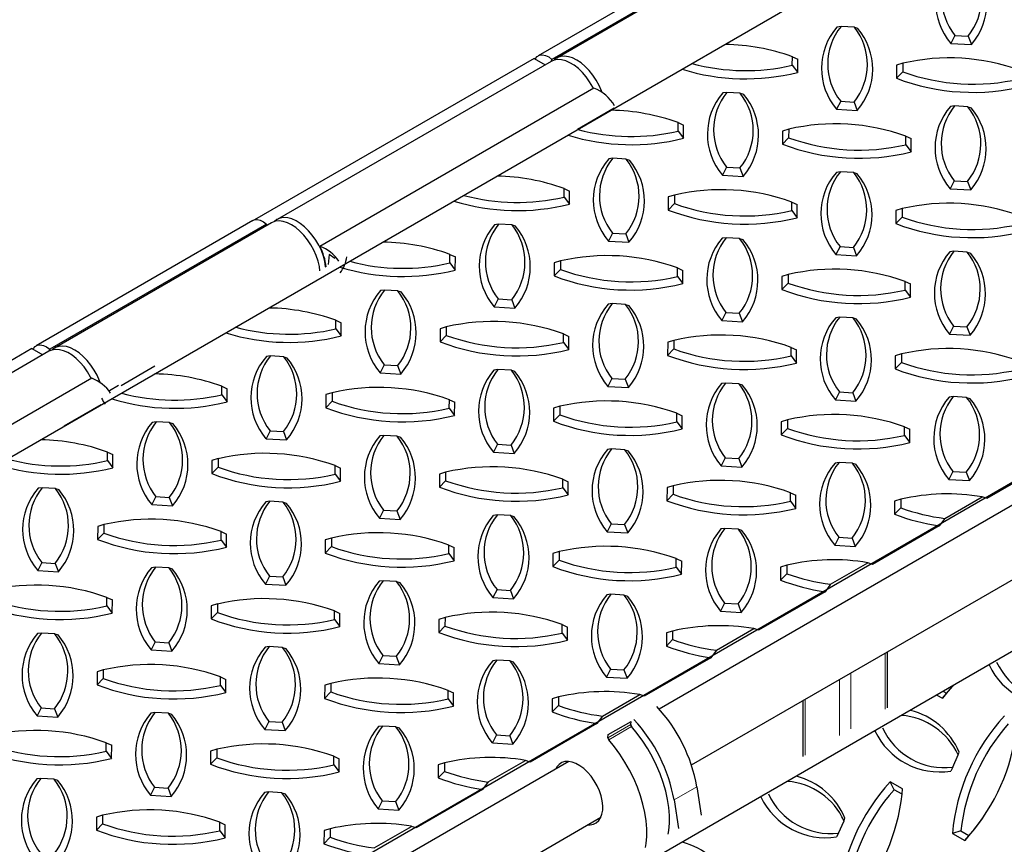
# Model space of a CAD drawing. Extents: x 0 to 17, y 0 to 11.
# Tile 20 of 81: x 7.085 to 8.038, y 9.04 to 9.838. Entities that reach past the tile are written whole.
import ezdxf

# ---------------------------------------------------------------- set-up
doc = ezdxf.new("R2010")
doc.units = 0
doc.header["$LTSCALE"] = 0.5
doc.header["$MEASUREMENT"] = 0
doc.linetypes.add('PHANTOM', pattern=[0.5, 0.25, -0.05, 0.05, -0.05, 0.05, -0.05])
doc.layers.get('0').update_dxf_attribs({"linetype": 'CONTINUOUS'})

msp = doc.modelspace()

# ---------------------------------------------------------------- linework, layer by layer
at = {"color": 7, "linetype": 'Continuous', "lineweight": 25}
for p, q in [((7.85214, 9.95623), (7.58697, 9.80315)), ((7.86535, 9.95276), (7.60019, 9.79969)), ((7.86999, 9.95401), (7.60483, 9.80093)), ((7.88003, 9.83152), (7.87614, 9.83098)), ((7.893, 9.83075), (7.88003, 9.83152)), ((7.893, 9.83075), (7.89609, 9.8298)), ((7.9902, 9.82289), (7.98628, 9.81519)), ((7.9902, 9.82289), (8.00317, 9.82212)), ((8.00317, 9.82212), (8.00622, 9.814)), ((7.98628, 9.81519), (8.00622, 9.814)), ((7.58292, 9.80059), (7.31224, 9.64433)), ((7.58292, 9.80059), (7.59358, 9.79444)), ((7.8329, 9.79397), (7.83293, 9.80225)), ((7.83293, 9.80225), (7.83813, 9.79981)), ((7.83808, 9.78708), (7.83813, 9.79981)), ((7.5993, 9.79774), (7.33414, 9.64467)), ((7.8329, 9.79397), (7.83808, 9.78708)), ((7.93383, 9.79412), (7.93378, 9.78139)), ((7.93985, 9.79589), (7.93383, 9.79412)), ((7.93985, 9.79589), (7.93982, 9.78761)), ((7.93982, 9.78761), (7.93378, 9.78139)), ((7.64075, 9.77169), (7.37558, 9.61862)), ((7.76955, 9.76774), (7.76566, 9.7672)), ((7.78252, 9.76697), (7.76955, 9.76774)), ((7.78252, 9.76697), (7.7856, 9.76602)), ((7.66051, 9.75237), (7.6248, 9.73175)), ((7.87972, 9.75911), (7.87579, 9.75141)), ((7.87579, 9.75141), (7.89574, 9.75022)), ((7.87972, 9.75911), (7.89269, 9.75834)), ((7.89269, 9.75834), (7.89574, 9.75022)), ((7.9899, 9.75463), (7.98601, 9.7541)), ((8.00287, 9.75386), (7.9899, 9.75463)), ((8.00287, 9.75386), (8.00596, 9.75291)), ((7.72241, 9.73019), (7.72245, 9.73846)), ((7.72245, 9.73846), (7.72765, 9.73603)), ((7.72759, 9.7233), (7.72765, 9.73603)), ((7.72241, 9.73019), (7.72759, 9.7233)), ((7.82335, 9.73034), (7.82329, 9.71761)), ((7.82933, 9.72383), (7.82329, 9.71761)), ((7.82937, 9.73211), (7.82335, 9.73034)), ((7.82937, 9.73211), (7.82933, 9.72383)), ((7.94276, 9.71708), (7.9428, 9.72536)), ((7.9428, 9.72536), (7.948, 9.72293)), ((7.94794, 9.71019), (7.948, 9.72293)), ((7.94276, 9.71708), (7.94794, 9.71019)), ((7.65906, 9.70396), (7.65517, 9.70342)), ((7.67203, 9.70318), (7.65906, 9.70396)), ((7.67203, 9.70318), (7.67512, 9.70223)), ((7.76923, 9.69533), (7.76531, 9.68763)), ((7.76923, 9.69533), (7.7822, 9.69455)), ((7.7822, 9.69455), (7.78525, 9.68644)), ((7.76531, 9.68763), (7.78525, 9.68644)), ((7.87942, 9.69085), (7.87553, 9.69031)), ((7.89239, 9.69008), (7.87942, 9.69085)), ((7.89239, 9.69008), (7.89547, 9.68913)), ((7.98959, 9.68222), (7.98566, 9.67452)), ((7.98959, 9.68222), (8.00256, 9.68145)), ((8.00256, 9.68145), (8.00561, 9.67334)), ((7.61193, 9.6664), (7.61196, 9.67468)), ((7.61193, 9.6664), (7.61711, 9.65952)), ((7.61196, 9.67468), (7.61716, 9.67225)), ((7.61711, 9.65952), (7.61716, 9.67225)), ((7.71286, 9.66656), (7.71281, 9.65383)), ((7.71888, 9.66832), (7.71286, 9.66656)), ((7.71888, 9.66832), (7.71885, 9.66004)), ((7.98566, 9.67452), (8.00561, 9.67334)), ((7.71885, 9.66004), (7.71281, 9.65383)), ((7.83228, 9.6533), (7.83232, 9.66158)), ((7.83232, 9.66158), (7.83752, 9.65914)), ((7.83746, 9.64641), (7.83752, 9.65914)), ((7.83228, 9.6533), (7.83746, 9.64641)), ((7.93322, 9.65345), (7.93316, 9.64072)), ((7.9392, 9.64694), (7.93316, 9.64072)), ((7.93924, 9.65522), (7.93322, 9.65345)), ((7.93924, 9.65522), (7.9392, 9.64694)), ((7.31076, 9.6437), (7.10083, 9.52251)), ((7.32397, 9.64023), (7.11405, 9.51905)), ((7.32861, 9.64148), (7.11869, 9.52029)), ((7.54858, 9.64017), (7.54469, 9.63964)), ((7.56155, 9.6394), (7.54858, 9.64017)), ((7.56155, 9.6394), (7.56463, 9.63845)), ((7.65875, 9.63154), (7.65482, 9.62384)), ((7.65875, 9.63154), (7.67172, 9.63077)), ((7.67172, 9.63077), (7.67477, 9.62266)), ((7.65482, 9.62384), (7.67477, 9.62266)), ((7.76893, 9.62707), (7.76504, 9.62653)), ((7.7819, 9.6263), (7.76893, 9.62707)), ((7.7819, 9.6263), (7.78499, 9.62535)), ((7.8791, 9.61844), (7.87518, 9.61074)), ((7.8791, 9.61844), (7.89207, 9.61767)), ((7.38447, 9.61084), (7.38352, 9.60109)), ((7.38996, 9.607), (7.38447, 9.61084)), ((7.50144, 9.60262), (7.50148, 9.6109)), ((7.50148, 9.6109), (7.50668, 9.60847)), ((7.50662, 9.59574), (7.50668, 9.60847)), ((7.87518, 9.61074), (7.89512, 9.60955)), ((7.89207, 9.61767), (7.89512, 9.60955)), ((7.98929, 9.61396), (7.9854, 9.61343)), ((8.00226, 9.61319), (7.98929, 9.61396)), ((8.00226, 9.61319), (8.00534, 9.61224)), ((7.50144, 9.60262), (7.50662, 9.59574)), ((7.60238, 9.60278), (7.60232, 9.59004)), ((7.6084, 9.60454), (7.60238, 9.60278)), ((7.6084, 9.60454), (7.60836, 9.59626)), ((7.60836, 9.59626), (7.60232, 9.59004)), ((7.72179, 9.58952), (7.72183, 9.5978)), ((7.72179, 9.58952), (7.72697, 9.58263)), ((7.72183, 9.5978), (7.72703, 9.59536)), ((7.72697, 9.58263), (7.72703, 9.59536)), ((7.82273, 9.58967), (7.82268, 9.57694)), ((7.82875, 9.59144), (7.82273, 9.58967)), ((7.82875, 9.59144), (7.82872, 9.58316)), ((7.82872, 9.58316), (7.82268, 9.57694)), ((7.94215, 9.57641), (7.94218, 9.58469)), ((7.94218, 9.58469), (7.94738, 9.58226)), ((7.94733, 9.56953), (7.94738, 9.58226)), ((7.43809, 9.57639), (7.4342, 9.57586)), ((7.45106, 9.57562), (7.43809, 9.57639)), ((7.45106, 9.57562), (7.45415, 9.57467)), ((7.94215, 9.57641), (7.94733, 9.56953)), ((7.54826, 9.56776), (7.54434, 9.56006)), ((7.54826, 9.56776), (7.56123, 9.56699)), ((7.56123, 9.56699), (7.56428, 9.55888)), ((7.65845, 9.56329), (7.65456, 9.56275)), ((7.67142, 9.56252), (7.65845, 9.56329)), ((7.67142, 9.56252), (7.6745, 9.56156)), ((7.54434, 9.56006), (7.56428, 9.55888)), ((7.76862, 9.55466), (7.76469, 9.54696)), ((7.76862, 9.55466), (7.78158, 9.55388)), ((7.78158, 9.55388), (7.78464, 9.54577)), ((7.39095, 9.53884), (7.39099, 9.54712)), ((7.39099, 9.54712), (7.39619, 9.54469)), ((7.39613, 9.53195), (7.39619, 9.54469)), ((7.76469, 9.54696), (7.78464, 9.54577)), ((7.8788, 9.55018), (7.87491, 9.54964)), ((7.89177, 9.54941), (7.8788, 9.55018)), ((7.89177, 9.54941), (7.89485, 9.54846)), ((7.39095, 9.53884), (7.39613, 9.53195)), ((7.49189, 9.53899), (7.49184, 9.52626)), ((7.49788, 9.53248), (7.49184, 9.52626)), ((7.49791, 9.54076), (7.49189, 9.53899)), ((7.49791, 9.54076), (7.49788, 9.53248)), ((7.61131, 9.52573), (7.61134, 9.53401)), ((7.61134, 9.53401), (7.61654, 9.53158)), ((7.98897, 9.54155), (7.98505, 9.53385)), ((7.98505, 9.53385), (8.00499, 9.53267)), ((7.98897, 9.54155), (8.00194, 9.54078)), ((8.00194, 9.54078), (8.00499, 9.53267)), ((7.61131, 9.52573), (7.61649, 9.51885)), ((7.61649, 9.51885), (7.61654, 9.53158)), ((7.71225, 9.52589), (7.71219, 9.51316)), ((7.71827, 9.52765), (7.71225, 9.52589)), ((7.71827, 9.52765), (7.71823, 9.51938)), ((7.09679, 9.51995), (6.88135, 9.39558)), ((7.11317, 9.5171), (6.90324, 9.39592)), ((7.09679, 9.51995), (7.10744, 9.5138)), ((7.71823, 9.51938), (7.71219, 9.51316)), ((7.83166, 9.51263), (7.8317, 9.52091)), ((7.8317, 9.52091), (7.8369, 9.51848)), ((7.83684, 9.50574), (7.8369, 9.51848)), ((7.93862, 9.51455), (7.9326, 9.51278)), ((7.93862, 9.51455), (7.93858, 9.50627)), ((7.32761, 9.51261), (7.32372, 9.51207)), ((7.34058, 9.51184), (7.32761, 9.51261)), ((7.34058, 9.51184), (7.34366, 9.51089)), ((7.43778, 9.50398), (7.43385, 9.49628)), ((7.43778, 9.50398), (7.45074, 9.50321)), ((7.83166, 9.51263), (7.83684, 9.50574)), ((7.9326, 9.51278), (7.93255, 9.50005)), ((7.93858, 9.50627), (7.93255, 9.50005)), ((7.21581, 9.50266), (7.18305, 9.48375)), ((7.43385, 9.49628), (7.4538, 9.4951)), ((7.45074, 9.50321), (7.4538, 9.4951)), ((7.54796, 9.49951), (7.54407, 9.49897)), ((7.56093, 9.49873), (7.54796, 9.49951)), ((7.56093, 9.49873), (7.56401, 9.49778)), ((7.15461, 9.49105), (6.94469, 9.36987)), ((7.65813, 9.49087), (7.65421, 9.48318)), ((7.65813, 9.49087), (7.6711, 9.4901)), ((7.6711, 9.4901), (7.67415, 9.48199)), ((7.76832, 9.4864), (7.76442, 9.48586)), ((7.78128, 9.48563), (7.76832, 9.4864)), ((7.78128, 9.48563), (7.78437, 9.48468)), ((7.17174, 9.47927), (7.18057, 9.48437)), ((7.28047, 9.47506), (7.28051, 9.48334)), ((7.28047, 9.47506), (7.28565, 9.46817)), ((7.28051, 9.48334), (7.2857, 9.4809)), ((7.28565, 9.46817), (7.2857, 9.4809)), ((7.38141, 9.47521), (7.38135, 9.46248)), ((7.38743, 9.47698), (7.38141, 9.47521)), ((7.38743, 9.47698), (7.38739, 9.4687)), ((7.65421, 9.48318), (7.67415, 9.48199)), ((7.87848, 9.47777), (7.87456, 9.47007)), ((7.87848, 9.47777), (7.89145, 9.477)), ((7.89145, 9.477), (7.89451, 9.46888)), ((7.38739, 9.4687), (7.38135, 9.46248)), ((7.50082, 9.46195), (7.50086, 9.47023)), ((7.50086, 9.47023), (7.50606, 9.4678)), ((7.506, 9.45507), (7.50606, 9.4678)), ((7.87456, 9.47007), (7.89451, 9.46888)), ((7.98867, 9.47329), (7.98478, 9.47276)), ((8.00164, 9.47252), (7.98867, 9.47329)), ((8.00164, 9.47252), (8.00472, 9.47157)), ((7.16333, 9.46535), (7.12761, 9.44474)), ((7.50082, 9.46195), (7.506, 9.45507)), ((7.60176, 9.46211), (7.60171, 9.44938)), ((7.60778, 9.46387), (7.60176, 9.46211)), ((7.60778, 9.46387), (7.60774, 9.45559)), ((7.72118, 9.44885), (7.72121, 9.45713)), ((7.72121, 9.45713), (7.72641, 9.45469)), ((7.21712, 9.44883), (7.21323, 9.44829)), ((7.23009, 9.44806), (7.21712, 9.44883)), ((7.23009, 9.44806), (7.23317, 9.44711)), ((7.60774, 9.45559), (7.60171, 9.44938)), ((7.72118, 9.44885), (7.72636, 9.44196)), ((7.72636, 9.44196), (7.72641, 9.45469)), ((7.82212, 9.449), (7.82206, 9.43627)), ((7.82814, 9.45077), (7.82212, 9.449)), ((7.82814, 9.45077), (7.8281, 9.44249)), ((7.32729, 9.4402), (7.32337, 9.4325)), ((7.32729, 9.4402), (7.34026, 9.43943)), ((7.34026, 9.43943), (7.34331, 9.43131)), ((7.8281, 9.44249), (7.82206, 9.43627)), ((7.94153, 9.43574), (7.94157, 9.44402)), ((7.94157, 9.44402), (7.94677, 9.44159)), ((7.94671, 9.42886), (7.94677, 9.44159)), ((7.32337, 9.4325), (7.34331, 9.43131)), ((7.43748, 9.43572), (7.43358, 9.43519)), ((7.45045, 9.43495), (7.43748, 9.43572)), ((7.45045, 9.43495), (7.45353, 9.434)), ((7.94153, 9.43574), (7.94671, 9.42886)), ((7.16998, 9.41128), (7.17002, 9.41955)), ((7.17002, 9.41955), (7.17522, 9.41712)), ((7.54764, 9.42709), (7.54372, 9.41939)), ((7.54372, 9.41939), (7.56367, 9.41821)), ((7.54764, 9.42709), (7.56061, 9.42632)), ((7.56061, 9.42632), (7.56367, 9.41821)), ((7.65783, 9.42262), (7.65394, 9.42208)), ((7.6708, 9.42185), (7.65783, 9.42262)), ((7.6708, 9.42185), (7.67388, 9.42089)), ((7.16998, 9.41128), (7.17516, 9.40439)), ((7.17516, 9.40439), (7.17522, 9.41712)), ((7.27092, 9.41143), (7.27087, 9.3987)), ((7.27694, 9.4132), (7.27092, 9.41143)), ((7.27694, 9.4132), (7.27691, 9.40492)), ((7.768, 9.41399), (7.76408, 9.40629)), ((7.768, 9.41399), (7.78097, 9.41322)), ((7.78097, 9.41322), (7.78402, 9.4051)), ((7.87818, 9.40951), (7.87429, 9.40898)), ((7.89115, 9.40874), (7.87818, 9.40951)), ((7.89115, 9.40874), (7.89424, 9.40779)), ((8.08551, 9.41191), (8.02105, 9.3747)), ((7.27691, 9.40492), (7.27087, 9.3987)), ((7.39034, 9.39817), (7.39037, 9.40645)), ((7.39037, 9.40645), (7.39557, 9.40402)), ((7.39552, 9.39129), (7.39557, 9.40402)), ((7.4973, 9.40009), (7.49128, 9.39833)), ((7.4973, 9.40009), (7.49726, 9.39181)), ((7.76408, 9.40629), (7.78402, 9.4051)), ((7.98835, 9.40088), (7.98443, 9.39318)), ((7.98835, 9.40088), (8.00132, 9.40011)), ((8.00132, 9.40011), (8.00437, 9.392)), ((7.39034, 9.39817), (7.39552, 9.39129)), ((7.49128, 9.39833), (7.49122, 9.38559)), ((7.49726, 9.39181), (7.49122, 9.38559)), ((7.61069, 9.38507), (7.61073, 9.39334)), ((7.61073, 9.39334), (7.61593, 9.39091)), ((7.61587, 9.37818), (7.61593, 9.39091)), ((7.98443, 9.39318), (8.00437, 9.392)), ((7.10664, 9.38505), (7.10275, 9.38451)), ((7.11961, 9.38428), (7.10664, 9.38505)), ((7.11961, 9.38428), (7.12269, 9.38332)), ((7.61069, 9.38507), (7.61587, 9.37818)), ((7.71163, 9.38522), (7.71157, 9.37249)), ((7.71765, 9.38699), (7.71163, 9.38522)), ((7.71765, 9.38699), (7.71761, 9.37871)), ((7.83105, 9.37196), (7.83108, 9.38024)), ((7.83108, 9.38024), (7.83628, 9.37781)), ((7.2168, 9.37642), (7.21288, 9.36872)), ((7.2168, 9.37642), (7.22977, 9.37564)), ((7.22977, 9.37564), (7.23283, 9.36753)), ((7.32699, 9.37194), (7.3231, 9.3714)), ((7.33996, 9.37117), (7.32699, 9.37194)), ((7.33996, 9.37117), (7.34304, 9.37022)), ((8.05832, 9.37523), (7.70406, 9.17072)), ((7.71761, 9.37871), (7.71157, 9.37249)), ((7.83105, 9.37196), (7.83623, 9.36507)), ((7.83623, 9.36507), (7.83628, 9.37781)), ((7.93198, 9.37211), (7.93193, 9.35938)), ((7.938, 9.37388), (7.93198, 9.37211)), ((7.938, 9.37388), (7.93797, 9.3656)), ((7.98049, 9.35536), (8.01663, 9.37623)), ((8.02105, 9.3747), (8.01663, 9.37623)), ((7.21288, 9.36872), (7.23283, 9.36753)), ((7.43716, 9.36331), (7.43324, 9.35561)), ((7.43716, 9.36331), (7.45013, 9.36254)), ((7.45013, 9.36254), (7.45318, 9.35443)), ((7.93797, 9.3656), (7.93193, 9.35938)), ((7.43324, 9.35561), (7.45318, 9.35443)), ((7.54735, 9.35884), (7.54345, 9.3583)), ((7.56031, 9.35806), (7.54735, 9.35884)), ((7.56031, 9.35806), (7.5634, 9.35711)), ((7.98049, 9.35536), (7.97503, 9.34813)), ((7.16044, 9.34765), (7.16038, 9.33492)), ((7.16646, 9.34941), (7.16044, 9.34765)), ((7.16646, 9.34941), (7.16642, 9.34113)), ((7.27985, 9.33439), (7.27989, 9.34267)), ((7.27989, 9.34267), (7.28509, 9.34024)), ((7.65751, 9.35021), (7.65359, 9.34251)), ((7.65359, 9.34251), (7.67353, 9.34132)), ((7.65751, 9.35021), (7.67048, 9.34943)), ((7.67048, 9.34943), (7.67353, 9.34132)), ((7.7677, 9.34573), (7.76381, 9.34519)), ((7.78067, 9.34496), (7.7677, 9.34573)), ((7.78067, 9.34496), (7.78375, 9.34401)), ((7.97503, 9.34813), (7.91056, 9.31091)), ((7.16642, 9.34113), (7.16038, 9.33492)), ((7.27985, 9.33439), (7.28503, 9.3275)), ((7.28503, 9.3275), (7.28509, 9.34024)), ((7.38079, 9.33454), (7.38074, 9.32181)), ((7.38681, 9.33631), (7.38079, 9.33454)), ((7.38681, 9.33631), (7.38677, 9.32803)), ((7.87787, 9.3371), (7.87394, 9.3294)), ((7.87787, 9.3371), (7.89084, 9.33633)), ((7.89084, 9.33633), (7.89389, 9.32822)), ((7.38677, 9.32803), (7.38074, 9.32181)), ((7.50021, 9.32128), (7.50024, 9.32956)), ((7.50024, 9.32956), (7.50544, 9.32713)), ((7.50539, 9.3144), (7.50544, 9.32713)), ((7.60716, 9.3232), (7.60115, 9.32144)), ((7.60716, 9.3232), (7.60713, 9.31492)), ((7.87394, 9.3294), (7.89389, 9.32822)), ((7.50021, 9.32128), (7.50539, 9.3144)), ((7.60115, 9.32144), (7.60109, 9.30871)), ((7.60713, 9.31492), (7.60109, 9.30871)), ((7.72056, 9.30818), (7.7206, 9.31646)), ((7.7206, 9.31646), (7.7258, 9.31402)), ((7.72574, 9.30129), (7.7258, 9.31402)), ((7.73525, 9.1167), (8.08951, 9.32121)), ((7.10632, 9.31263), (7.1024, 9.30494)), ((7.1024, 9.30494), (7.12234, 9.30375)), ((7.10632, 9.31263), (7.11929, 9.31186)), ((7.11929, 9.31186), (7.12234, 9.30375)), ((7.21651, 9.30816), (7.21261, 9.30762)), ((7.22947, 9.30739), (7.21651, 9.30816)), ((7.22947, 9.30739), (7.23256, 9.30644)), ((7.72056, 9.30818), (7.72574, 9.30129)), ((7.8215, 9.30833), (7.82144, 9.2956)), ((7.82752, 9.3101), (7.8215, 9.30833)), ((7.82752, 9.3101), (7.82748, 9.30182)), ((7.87, 9.29158), (7.90615, 9.31245)), ((7.91056, 9.31091), (7.90615, 9.31245)), ((7.32667, 9.29953), (7.32275, 9.29183)), ((7.32667, 9.29953), (7.33964, 9.29876)), ((7.33964, 9.29876), (7.34269, 9.29064)), ((7.43686, 9.29505), (7.43297, 9.29452)), ((7.44983, 9.29428), (7.43686, 9.29505)), ((7.44983, 9.29428), (7.45291, 9.29333)), ((7.82748, 9.30182), (7.82144, 9.2956)), ((7.32275, 9.29183), (7.34269, 9.29064)), ((7.54703, 9.28642), (7.5431, 9.27872)), ((7.54703, 9.28642), (7.56, 9.28565)), ((7.56, 9.28565), (7.56305, 9.27754)), ((7.86454, 9.28435), (7.80008, 9.24713)), ((7.87, 9.29158), (7.86454, 9.28435)), ((7.16937, 9.27061), (7.1694, 9.27889)), ((7.1694, 9.27889), (7.1746, 9.27645)), ((7.17455, 9.26372), (7.1746, 9.27645)), ((7.5431, 9.27872), (7.56305, 9.27754)), ((7.65721, 9.28195), (7.65332, 9.28141)), ((7.67018, 9.28118), (7.65721, 9.28195)), ((7.67018, 9.28118), (7.67327, 9.28023)), ((7.16937, 9.27061), (7.17455, 9.26372)), ((7.27031, 9.27076), (7.27025, 9.25803)), ((7.27632, 9.27253), (7.27031, 9.27076)), ((7.27632, 9.27253), (7.27629, 9.26425)), ((7.38972, 9.2575), (7.38976, 9.26578)), ((7.38976, 9.26578), (7.39496, 9.26335)), ((7.76738, 9.27332), (7.76346, 9.26562)), ((7.76346, 9.26562), (7.7834, 9.26443)), ((7.76738, 9.27332), (7.78035, 9.27255)), ((7.78035, 9.27255), (7.7834, 9.26443)), ((7.27629, 9.26425), (7.27025, 9.25803)), ((7.38972, 9.2575), (7.3949, 9.25062)), ((7.3949, 9.25062), (7.39496, 9.26335)), ((7.49066, 9.25766), (7.4906, 9.24492)), ((7.49668, 9.25942), (7.49066, 9.25766)), ((7.49668, 9.25942), (7.49664, 9.25114)), ((7.49664, 9.25114), (7.4906, 9.24492)), ((7.61008, 9.2444), (7.61011, 9.25268)), ((7.61011, 9.25268), (7.61531, 9.25024)), ((7.61526, 9.23751), (7.61531, 9.25024)), ((7.71703, 9.24632), (7.71101, 9.24455)), ((7.71703, 9.24632), (7.717, 9.23804)), ((7.75951, 9.2278), (7.79566, 9.24867)), ((7.80008, 9.24713), (7.79566, 9.24867)), ((7.10602, 9.24438), (7.10213, 9.24384)), ((7.11899, 9.24361), (7.10602, 9.24438)), ((7.11899, 9.24361), (7.12207, 9.24265)), ((7.61008, 9.2444), (7.61526, 9.23751)), ((7.71101, 9.24455), (7.71096, 9.23182)), ((7.717, 9.23804), (7.71096, 9.23182)), ((7.21619, 9.23575), (7.21227, 9.22805)), ((7.21227, 9.22805), (7.23221, 9.22686)), ((7.21619, 9.23575), (7.22916, 9.23498)), ((7.22916, 9.23498), (7.23221, 9.22686)), ((7.32637, 9.23127), (7.32248, 9.23074)), ((7.33934, 9.2305), (7.32637, 9.23127)), ((7.33934, 9.2305), (7.34243, 9.22955)), ((7.75951, 9.2278), (7.75406, 9.22056)), ((7.43654, 9.22264), (7.43262, 9.21494)), ((7.43654, 9.22264), (7.44951, 9.22187)), ((7.44951, 9.22187), (7.45256, 9.21376)), ((7.54673, 9.21817), (7.54284, 9.21763)), ((7.5597, 9.2174), (7.54673, 9.21817)), ((7.75406, 9.22056), (7.68959, 9.18335)), ((7.92496, 9.17214), (7.92496, 9.22621)), ((7.16584, 9.20874), (7.15982, 9.20698)), ((7.16584, 9.20874), (7.1658, 9.20047)), ((7.43262, 9.21494), (7.45256, 9.21376)), ((7.5597, 9.2174), (7.56278, 9.21644)), ((7.6569, 9.20954), (7.65297, 9.20184)), ((7.6569, 9.20954), (7.66987, 9.20876)), ((7.66987, 9.20876), (7.67292, 9.20065)), ((7.15982, 9.20698), (7.15976, 9.19425)), ((7.1658, 9.20047), (7.15976, 9.19425)), ((7.27924, 9.19372), (7.27927, 9.202)), ((7.27927, 9.202), (7.28447, 9.19957)), ((7.28442, 9.18683), (7.28447, 9.19957)), ((7.65297, 9.20184), (7.67292, 9.20065)), ((7.27924, 9.19372), (7.28442, 9.18683)), ((7.38017, 9.19387), (7.38012, 9.18114)), ((7.38619, 9.19564), (7.38017, 9.19387)), ((7.38619, 9.19564), (7.38616, 9.18736)), ((7.38616, 9.18736), (7.38012, 9.18114)), ((7.49959, 9.18061), (7.49963, 9.18889)), ((7.49959, 9.18061), (7.50477, 9.17373)), ((7.49963, 9.18889), (7.50483, 9.18646)), ((7.50477, 9.17373), (7.50483, 9.18646)), ((7.60053, 9.18077), (7.60047, 9.16804)), ((7.60655, 9.18253), (7.60053, 9.18077)), ((7.60655, 9.18253), (7.60651, 9.17426)), ((7.64903, 9.16402), (7.68518, 9.18489)), ((7.68959, 9.18335), (7.68518, 9.18489)), ((7.97275, 9.18429), (7.97822, 9.18124)), ((7.98229, 9.18618), (7.97822, 9.18124)), ((7.9791, 9.18796), (7.98229, 9.18618)), ((7.1057, 9.17196), (7.10178, 9.16427)), ((7.1057, 9.17196), (7.11867, 9.17119)), ((7.11867, 9.17119), (7.12172, 9.16308)), ((7.60651, 9.17426), (7.60047, 9.16804)), ((7.84304, 9.17893), (7.84304, 9.12485)), ((7.10178, 9.16427), (7.12172, 9.16308)), ((7.21589, 9.16749), (7.212, 9.16695)), ((7.22886, 9.16672), (7.21589, 9.16749)), ((7.22886, 9.16672), (7.23194, 9.16577)), ((7.64903, 9.16402), (7.64357, 9.15678)), ((7.32606, 9.15886), (7.32213, 9.15116)), ((7.32213, 9.15116), (7.34208, 9.14997)), ((7.32606, 9.15886), (7.33903, 9.15809)), ((7.33903, 9.15809), (7.34208, 9.14997)), ((7.43624, 9.15439), (7.43235, 9.15385)), ((7.44921, 9.15361), (7.43624, 9.15439)), ((7.44921, 9.15361), (7.4523, 9.15266)), ((7.64357, 9.15678), (7.5791, 9.11957)), ((7.6547, 9.14619), (7.67679, 9.15895)), ((7.6765, 9.15588), (7.67679, 9.15895)), ((7.54641, 9.14575), (7.54249, 9.13806)), ((7.54641, 9.14575), (7.55938, 9.14498)), ((7.55938, 9.14498), (7.56243, 9.13687)), ((7.6544, 9.14313), (7.6547, 9.14619)), ((7.16875, 9.12994), (7.16879, 9.13822)), ((7.16879, 9.13822), (7.17399, 9.13578)), ((7.17393, 9.12305), (7.17399, 9.13578)), ((7.27571, 9.13186), (7.26969, 9.13009)), ((7.27571, 9.13186), (7.27567, 9.12358)), ((7.54249, 9.13806), (7.56243, 9.13687)), ((7.16875, 9.12994), (7.17393, 9.12305)), ((7.26969, 9.13009), (7.26963, 9.11736)), ((7.27567, 9.12358), (7.26963, 9.11736)), ((7.3891, 9.11683), (7.38914, 9.12511)), ((7.38914, 9.12511), (7.39434, 9.12268)), ((7.39428, 9.10995), (7.39434, 9.12268)), ((7.98825, 9.11456), (7.99348, 9.12641)), ((7.99348, 9.12641), (7.99435, 9.12907)), ((7.61638, 9.1201), (7.26212, 8.91559)), ((7.3891, 9.11683), (7.39428, 9.10995)), ((7.49004, 9.11699), (7.48999, 9.10426)), ((7.49606, 9.11875), (7.49004, 9.11699)), ((7.49606, 9.11875), (7.49603, 9.11047)), ((7.53854, 9.10024), (7.57469, 9.1211)), ((7.5791, 9.11957), (7.57469, 9.1211)), ((7.98825, 9.11456), (7.98631, 9.11085)), ((7.1054, 9.10371), (7.10151, 9.10317)), ((7.11837, 9.10294), (7.1054, 9.10371)), ((7.49603, 9.11047), (7.48999, 9.10426)), ((7.11837, 9.10294), (7.12146, 9.10199)), ((7.21557, 9.09508), (7.21165, 9.08738)), ((7.21557, 9.09508), (7.22854, 9.09431)), ((7.22854, 9.09431), (7.23159, 9.08619)), ((7.53854, 9.10024), (7.53308, 9.093)), ((7.74045, 9.09565), (7.74478, 9.06813)), ((7.93963, 9.09377), (7.92768, 9.10045)), ((7.9314, 9.09281), (7.92768, 9.10045)), ((7.93918, 9.08846), (7.93963, 9.09377)), ((7.21165, 9.08738), (7.23159, 9.08619)), ((7.32576, 9.0906), (7.32187, 9.09007)), ((7.33873, 9.08983), (7.32576, 9.0906)), ((7.33873, 9.08983), (7.34181, 9.08888)), ((7.53308, 9.093), (7.46862, 9.05579)), ((7.93918, 9.08846), (7.9314, 9.09281)), ((7.43593, 9.08197), (7.432, 9.07427)), ((7.43593, 9.08197), (7.44889, 9.0812)), ((7.44889, 9.0812), (7.45195, 9.07309)), ((7.71836, 9.08289), (7.72268, 9.05537)), ((7.1592, 9.06631), (7.15915, 9.05358)), ((7.16522, 9.06808), (7.1592, 9.06631)), ((7.16522, 9.06808), (7.16519, 9.0598)), ((7.29331, 8.86157), (7.64756, 9.06608)), ((7.432, 9.07427), (7.45195, 9.07309)), ((7.88299, 9.06263), (7.88386, 9.06529)), ((8.01632, 9.06395), (8.01758, 9.06577)), ((7.16519, 9.0598), (7.15915, 9.05358)), ((7.27862, 9.05305), (7.27866, 9.06133)), ((7.27866, 9.06133), (7.28385, 9.0589)), ((7.2838, 9.04617), (7.28385, 9.0589)), ((7.42806, 9.03645), (7.46421, 9.05732)), ((7.46862, 9.05579), (7.46421, 9.05732)), ((7.87776, 9.05078), (7.88299, 9.06263)), ((7.27862, 9.05305), (7.2838, 9.04617)), ((7.37956, 9.05321), (7.3795, 9.04047)), ((7.38554, 9.04669), (7.3795, 9.04047)), ((7.38558, 9.05497), (7.37956, 9.05321)), ((7.38558, 9.05497), (7.38554, 9.04669)), ((7.87776, 9.05078), (7.87582, 9.04706)), ((7.99615, 9.05292), (7.9879, 9.05031)), ((7.9879, 9.05031), (7.99986, 9.04363)), ((7.99615, 9.05292), (8.00393, 9.04858)), ((8.00393, 9.04858), (7.99986, 9.04363))]:
    msp.add_line(p, q, dxfattribs=at)
at = {"color": 8, "linetype": 'PHANTOM', "lineweight": 18}
for p, q in [((7.38447, 9.61084), (7.38352, 9.60109)), ((7.92267, 9.17082), (7.92267, 9.22489)), ((7.87847, 9.14531), (7.87847, 9.19938)), ((7.88952, 9.15168), (7.88952, 9.20576)), ((7.84533, 9.12617), (7.84533, 9.18025)), ((7.6544, 9.14313), (7.6765, 9.15588)), ((7.65516, 9.14109), (7.67726, 9.15385)), ((7.74045, 9.09565), (7.71836, 9.08289))]:
    msp.add_line(p, q, dxfattribs=at)
at = {"color": 7, "linetype": 'Continuous'}
for points in [[(5.02401, 8.22905), (5.47988, 7.90771), (8.66207, 9.74679), (8.20316, 10.06563), (5.02401, 8.22905)], [(5.5367, 7.77661), (5.57585, 7.51584), (5.57689, 7.48533), (5.53131, 7.06413), (8.71329, 8.90105), (8.75887, 9.32225), (8.75783, 9.35276), (8.71673, 9.61421), (5.5367, 7.77661)]]:
    msp.add_lwpolyline(points, dxfattribs=at)
at = {"color": 7, "linetype": 'Continuous', "lineweight": 25, "flags": 128}
for points in [[(7.58408, 9.79993), (7.58433, 9.80042), (7.58603, 9.80249), (7.58828, 9.80373), (7.59096, 9.80406), (7.59395, 9.80347), (7.59708, 9.80198), (7.60019, 9.79969)], [(7.60019, 9.79969), (7.59939, 9.79835), (7.59899, 9.79757)], [(7.64036, 9.77147), (7.63965, 9.77286), (7.63671, 9.7779), (7.63338, 9.78264), (7.62971, 9.78695), (7.62581, 9.79075), (7.62175, 9.79395), (7.61762, 9.79648), (7.61352, 9.79828), (7.60954, 9.79932), (7.60577, 9.79956), (7.60229, 9.79901), (7.5993, 9.79774)], [(7.64886, 9.76767), (7.64828, 9.76924), (7.64595, 9.77452), (7.64314, 9.77964), (7.63992, 9.78448), (7.63634, 9.78892), (7.6325, 9.79288), (7.62847, 9.79627), (7.62436, 9.799), (7.62024, 9.80102), (7.61621, 9.80228), (7.61237, 9.80276), (7.6088, 9.80244), (7.60557, 9.80133), (7.60276, 9.79946), (7.60226, 9.799)], [(7.31076, 9.6437), (7.31206, 9.64427), (7.31475, 9.6446), (7.31773, 9.64401), (7.32086, 9.64253), (7.32397, 9.64023)], [(7.32397, 9.64023), (7.32318, 9.6389), (7.32278, 9.63811)], [(7.37563, 9.59493), (7.37507, 9.5992), (7.37385, 9.60446), (7.37206, 9.60979), (7.36974, 9.61507), (7.36693, 9.62019), (7.3637, 9.62502), (7.36013, 9.62947), (7.35628, 9.63343), (7.35226, 9.63681), (7.34814, 9.63955), (7.34403, 9.64157), (7.34, 9.64283), (7.33616, 9.64331), (7.33258, 9.64299), (7.32936, 9.64188), (7.32861, 9.64148)], [(7.38113, 9.59839), (7.38109, 9.59878), (7.3803, 9.60392), (7.37891, 9.60921), (7.37696, 9.61454), (7.37449, 9.61978), (7.37155, 9.62483), (7.36821, 9.62956), (7.36455, 9.63387), (7.36064, 9.63767), (7.35658, 9.64087), (7.35246, 9.6434), (7.34836, 9.64521), (7.34438, 9.64624), (7.3406, 9.64648), (7.33712, 9.64593), (7.33401, 9.64459), (7.33157, 9.64273)], [(7.09794, 9.51929), (7.0982, 9.51978), (7.09989, 9.52185), (7.10214, 9.52309), (7.10483, 9.52342), (7.10781, 9.52283), (7.11094, 9.52134), (7.11405, 9.51905)], [(7.11405, 9.51905), (7.11326, 9.51771), (7.11286, 9.51693)], [(7.15422, 9.49083), (7.15352, 9.49222), (7.15058, 9.49726), (7.14724, 9.502), (7.14358, 9.50631), (7.13967, 9.51011), (7.13561, 9.51331), (7.13148, 9.51584), (7.12739, 9.51764), (7.1234, 9.51868), (7.11963, 9.51892), (7.11615, 9.51837), (7.11317, 9.5171)], [(7.16273, 9.48703), (7.16214, 9.4886), (7.15982, 9.49388), (7.15701, 9.499), (7.15378, 9.50384), (7.15021, 9.50828), (7.14636, 9.51224), (7.14234, 9.51563), (7.13822, 9.51836), (7.1341, 9.52038), (7.13008, 9.52164), (7.12624, 9.52212), (7.12266, 9.5218), (7.11943, 9.52069), (7.11663, 9.51882), (7.11613, 9.51836)], [(7.97822, 9.18124), (7.98808, 9.1926), (7.98878, 9.19356)], [(7.71282, 9.04968), (7.71342, 9.05331), (7.71404, 9.06031), (7.71404, 9.0677), (7.71342, 9.07541), (7.7122, 9.08338), (7.71037, 9.09152), (7.70796, 9.09976), (7.70498, 9.10802), (7.70148, 9.11623), (7.69747, 9.12431), (7.693, 9.13218), (7.68811, 9.13977), (7.68285, 9.14702), (7.67726, 9.15385)], [(7.69073, 9.03692), (7.69132, 9.04055), (7.69194, 9.04755), (7.69194, 9.05494), (7.69133, 9.06266), (7.6901, 9.07062), (7.68827, 9.07876), (7.68586, 9.087), (7.68289, 9.09526), (7.67938, 9.10347), (7.67538, 9.11155), (7.67091, 9.11942), (7.66602, 9.12702), (7.66075, 9.13426), (7.65516, 9.14109)], [(7.64935, 9.07295), (7.64945, 9.07731), (7.64893, 9.08199), (7.64781, 9.08685), (7.64612, 9.09179), (7.6439, 9.09666), (7.64121, 9.10135), (7.63812, 9.10574), (7.63471, 9.1097), (7.63106, 9.11314), (7.62728, 9.11596), (7.62346, 9.1181), (7.6197, 9.1195), (7.61609, 9.12012), (7.61273, 9.11995), (7.60971, 9.11899), (7.6071, 9.11726), (7.60498, 9.11482), (7.60389, 9.11289)], [(7.63508, 9.05887), (7.63708, 9.05884), (7.64028, 9.05941), (7.64311, 9.06075), (7.64548, 9.06284), (7.64734, 9.06563), (7.64864, 9.06903), (7.64935, 9.07295)], [(7.99986, 9.04363), (8.00971, 9.055), (8.01632, 9.06395)]]:
    msp.add_lwpolyline(points, dxfattribs=at)
at = {"color": 7, "linetype": 'Continuous', "lineweight": 25}
for centre, radius, start, end in [((8.03261, 9.85478), 0.06094, 138.98444, 220.51319), ((8.03562, 9.8589), 0.05796, 141.08733, 218.4103), ((7.95808, 9.85852), 0.05796, 321.08733, 38.4103), ((7.96025, 9.85399), 0.06094, 318.98444, 40.51319), ((7.92212, 9.79099), 0.06094, 138.98444, 220.51319), ((7.92513, 9.79512), 0.05796, 141.08733, 218.4103), ((7.84759, 9.79474), 0.05796, 321.08733, 38.4103), ((7.84976, 9.79021), 0.06094, 318.98444, 40.51319), ((7.76481, 9.61381), 0.20037, 70.1239, 89.12908), ((7.98516, 9.6007), 0.20037, 70.1239, 103.06889), ((7.78753, 9.9889), 0.20805, 252.85441, 284.05988), ((7.78759, 9.98915), 0.20037, 255.00181, 283.06889), ((8.00789, 9.97579), 0.20805, 249.13291, 284.05988), ((8.00794, 9.97604), 0.20037, 250.1239, 283.06889), ((7.62731, 9.73549), 0.03862, 29.7263, 69.63374), ((7.81164, 9.72721), 0.06094, 138.98444, 220.51319), ((7.81465, 9.73133), 0.05796, 141.08733, 218.4103), ((7.7371, 9.73096), 0.05796, 321.08733, 38.4103), ((7.73928, 9.72643), 0.06094, 318.98444, 40.51319), ((8.03199, 9.71411), 0.06094, 138.98444, 220.51319), ((8.035, 9.71823), 0.05796, 141.08733, 218.4103), ((7.95746, 9.71785), 0.05796, 321.08733, 38.4103), ((7.95963, 9.71332), 0.06094, 318.98444, 40.51319), ((7.65432, 9.55003), 0.20037, 70.1239, 89.10721), ((7.87468, 9.53692), 0.20037, 70.1239, 103.06889), ((7.67705, 9.92512), 0.20805, 252.86916, 284.05988), ((7.6771, 9.92537), 0.20037, 255.01769, 283.06889), ((7.89746, 9.91226), 0.20037, 250.1239, 283.06889), ((7.8974, 9.91201), 0.20805, 249.13291, 284.05988), ((7.70416, 9.66755), 0.05796, 141.08733, 218.4103), ((7.70115, 9.66343), 0.06094, 138.98444, 220.51319), ((7.62662, 9.66718), 0.05796, 321.08733, 38.4103), ((7.62879, 9.66265), 0.06094, 318.98444, 40.51319), ((7.54384, 9.48625), 0.20037, 70.1239, 89.08535), ((7.9215, 9.65032), 0.06094, 138.98444, 220.51319), ((7.92451, 9.65445), 0.05796, 141.08733, 218.4103), ((7.84697, 9.65407), 0.05796, 321.08733, 38.4103), ((7.84914, 9.64954), 0.06094, 318.98444, 40.51319), ((7.56662, 9.86159), 0.20037, 255.03357, 283.06889), ((7.76419, 9.47314), 0.20037, 70.1239, 103.06889), ((7.56656, 9.86134), 0.20805, 252.88392, 284.05988), ((7.78697, 9.84848), 0.20037, 250.1239, 283.06889), ((7.98455, 9.46004), 0.20037, 70.1239, 103.06889), ((7.78692, 9.84823), 0.20805, 249.13291, 284.05988), ((8.00733, 9.83537), 0.20037, 250.1239, 283.06889), ((7.59066, 9.59965), 0.06094, 138.98444, 220.51319), ((7.59368, 9.60377), 0.05796, 141.08733, 218.4103), ((7.51613, 9.6034), 0.05796, 321.08733, 38.4103), ((7.5183, 9.59887), 0.06094, 318.98444, 40.51319), ((8.00727, 9.83513), 0.20805, 249.13291, 284.05988), ((7.32357, 9.59197), 0.05844, 6.79517, 27.12724), ((7.36389, 9.58492), 0.03567, 32.84717, 70.86222), ((7.43335, 9.42246), 0.20037, 70.1239, 89.06351), ((7.81102, 9.58654), 0.06094, 138.98444, 220.51319), ((7.81403, 9.59066), 0.05796, 141.08733, 218.4103), ((7.73649, 9.59029), 0.05796, 321.08733, 38.4103), ((7.73866, 9.58576), 0.06094, 318.98444, 40.51319), ((7.37267, 9.61129), 0.02893, 320.73932, 354.80731), ((7.65371, 9.40936), 0.20037, 70.1239, 103.06889), ((8.03137, 9.57344), 0.06094, 138.98444, 220.51319), ((8.03438, 9.57756), 0.05796, 141.08733, 218.4103), ((7.95684, 9.57718), 0.05796, 321.08733, 38.4103), ((7.95901, 9.57266), 0.06094, 318.98444, 40.51319), ((7.45613, 9.7978), 0.20037, 255.04946, 283.06889), ((7.45608, 9.79755), 0.20805, 252.89868, 284.05988), ((7.67643, 9.78445), 0.20805, 249.13291, 284.05988), ((7.67649, 9.7847), 0.20037, 250.1239, 283.06889), ((7.87406, 9.39625), 0.20037, 70.1239, 103.06889), ((7.89684, 9.77159), 0.20037, 250.1239, 283.06889), ((7.48018, 9.53587), 0.06094, 138.98444, 220.51319), ((7.48319, 9.53999), 0.05796, 141.08733, 218.4103), ((7.40565, 9.53961), 0.05796, 321.08733, 38.4103), ((7.40782, 9.53508), 0.06094, 318.98444, 40.51319), ((7.89679, 9.77134), 0.20805, 249.13291, 284.05988), ((7.70053, 9.52276), 0.06094, 138.98444, 220.51319), ((7.70354, 9.52688), 0.05796, 141.08733, 218.4103), ((7.626, 9.52651), 0.05796, 321.08733, 38.4103), ((7.62817, 9.52198), 0.06094, 318.98444, 40.51319), ((7.32287, 9.35868), 0.20037, 70.1239, 89.04168), ((7.54322, 9.34558), 0.20037, 70.1239, 103.06889), ((7.92089, 9.50966), 0.06094, 138.98444, 220.51319), ((7.9239, 9.51378), 0.05796, 141.08733, 218.4103), ((7.84636, 9.5134), 0.05796, 321.08733, 38.4103), ((7.84853, 9.50887), 0.06094, 318.98444, 40.51319), ((7.34559, 9.73377), 0.20805, 252.91344, 284.05988), ((7.34565, 9.73402), 0.20037, 255.06536, 283.06889), ((7.566, 9.72092), 0.20037, 250.1239, 283.06889), ((7.76358, 9.33247), 0.20037, 70.1239, 103.06889), ((7.56595, 9.72067), 0.20805, 249.13291, 284.05988), ((7.7863, 9.70756), 0.20805, 249.13291, 284.05988), ((7.78635, 9.70781), 0.20037, 250.1239, 283.06889), ((7.98393, 9.31937), 0.20037, 70.1239, 103.06889), ((7.36969, 9.47208), 0.06094, 138.98444, 220.51319), ((7.3727, 9.47621), 0.05796, 141.08733, 218.4103), ((7.29516, 9.47583), 0.05796, 321.08733, 38.4103), ((7.29733, 9.4713), 0.06094, 318.98444, 40.51319), ((8.00671, 9.69471), 0.20037, 250.1239, 283.06889), ((7.21238, 9.2949), 0.20037, 70.1239, 89.01986), ((7.59005, 9.45898), 0.06094, 138.98444, 220.51319), ((7.59306, 9.4631), 0.05796, 141.08733, 218.4103), ((7.51552, 9.46273), 0.05796, 321.08733, 38.4103), ((7.51769, 9.4582), 0.06094, 318.98444, 40.51319), ((8.00665, 9.69446), 0.20805, 249.13291, 284.05988), ((7.14177, 9.45589), 0.03744, 33.77914, 69.93026), ((7.8104, 9.44587), 0.06094, 138.98444, 220.51319), ((7.81341, 9.45), 0.05796, 141.08733, 218.4103), ((7.73587, 9.44962), 0.05796, 321.08733, 38.4103), ((7.73804, 9.44509), 0.06094, 318.98444, 40.51319), ((7.17068, 9.48119), 0.0022, 281.13064, 298.95606), ((7.23516, 9.67024), 0.20037, 255.08126, 283.06889), ((7.43274, 9.2818), 0.20037, 70.1239, 103.06889), ((7.1981, 9.48764), 0.0375, 205.19668, 215.61161), ((7.23511, 9.66999), 0.20805, 252.92821, 284.05988), ((7.45551, 9.65713), 0.20037, 250.1239, 283.06889), ((7.65309, 9.26869), 0.20037, 70.1239, 103.06889), ((8.03076, 9.43277), 0.06094, 138.98444, 220.51319), ((8.03377, 9.43689), 0.05796, 141.08733, 218.4103), ((7.95623, 9.43652), 0.05796, 321.08733, 38.4103), ((7.9584, 9.43199), 0.06094, 318.98444, 40.51319), ((7.45546, 9.65689), 0.20805, 249.13291, 284.05988), ((7.87344, 9.25558), 0.20037, 70.1239, 103.06889), ((7.25921, 9.4083), 0.06094, 138.98444, 220.51319), ((7.26222, 9.41242), 0.05796, 141.08733, 218.4103), ((7.18468, 9.41205), 0.05796, 321.08733, 38.4103), ((7.18685, 9.40752), 0.06094, 318.98444, 40.51319), ((7.67581, 9.64378), 0.20805, 249.13291, 284.05988), ((7.67587, 9.64403), 0.20037, 250.1239, 283.06889), ((7.89622, 9.63092), 0.20037, 250.1239, 283.06889), ((7.1019, 9.23112), 0.20037, 70.1239, 88.99806), ((7.47956, 9.3952), 0.06094, 138.98444, 220.51319), ((7.48257, 9.39932), 0.05796, 141.08733, 218.4103), ((7.40503, 9.39894), 0.05796, 321.08733, 38.4103), ((7.4072, 9.39442), 0.06094, 318.98444, 40.51319), ((7.89617, 9.63067), 0.20805, 249.13291, 284.05988), ((7.32225, 9.21801), 0.20037, 70.1239, 103.06889), ((7.69992, 9.38209), 0.06094, 138.98444, 220.51319), ((7.70293, 9.38621), 0.05796, 141.08733, 218.4103), ((7.62539, 9.38584), 0.05796, 321.08733, 38.4103), ((7.62756, 9.38131), 0.06094, 318.98444, 40.51319), ((7.12467, 9.60646), 0.20037, 255.09716, 283.06889), ((7.92027, 9.36899), 0.06094, 138.98444, 220.51319), ((7.92328, 9.37311), 0.05796, 141.08733, 218.4103), ((7.84574, 9.37273), 0.05796, 321.08733, 38.4103), ((7.12462, 9.60621), 0.20805, 252.94298, 284.05988), ((7.34503, 9.59335), 0.20037, 250.1239, 283.06889), ((7.5426, 9.20491), 0.20037, 70.1239, 103.06889), ((7.84791, 9.3682), 0.06094, 318.98444, 40.51319), ((7.34497, 9.5931), 0.20805, 249.13291, 284.05988), ((7.56538, 9.58025), 0.20037, 250.1239, 283.06889), ((7.76296, 9.1918), 0.20037, 70.1239, 103.06889), ((7.14872, 9.34452), 0.06094, 138.98444, 220.51319), ((7.15173, 9.34864), 0.05796, 141.08733, 218.4103), ((7.07419, 9.34827), 0.05796, 321.08733, 38.4103), ((7.07636, 9.34374), 0.06094, 318.98444, 40.51319), ((7.56533, 9.58), 0.20805, 249.13291, 284.05988), ((7.36908, 9.33142), 0.06094, 138.98444, 220.51319), ((7.37209, 9.33554), 0.05796, 141.08733, 218.4103), ((7.29455, 9.33516), 0.05796, 321.08733, 38.4103), ((7.29672, 9.33063), 0.06094, 318.98444, 40.51319), ((7.78568, 9.56689), 0.20805, 249.13291, 284.05988), ((7.78574, 9.56714), 0.20037, 250.1239, 283.06889), ((7.98311, 9.18143), 0.19767, 80.23526, 103.19045), ((8.00539, 9.55221), 0.19842, 250.13468, 262.78893), ((7.21176, 9.15423), 0.20037, 70.1239, 103.06889), ((7.58943, 9.31831), 0.06094, 138.98444, 220.51319), ((7.59244, 9.32243), 0.05796, 141.08733, 218.4103), ((7.5149, 9.32206), 0.05796, 321.08733, 38.4103), ((7.51707, 9.31753), 0.06094, 318.98444, 40.51319), ((8.00482, 9.55037), 0.20442, 249.11036, 261.61948), ((7.80979, 9.3052), 0.06094, 138.98444, 220.51319), ((7.8128, 9.30933), 0.05796, 141.08733, 218.4103), ((7.73525, 9.30895), 0.05796, 321.08733, 38.4103), ((7.73743, 9.30442), 0.06094, 318.98444, 40.51319), ((7.23449, 9.52932), 0.20805, 249.13291, 284.05988), ((7.23454, 9.52957), 0.20037, 250.1239, 283.06889), ((7.43212, 9.14113), 0.20037, 70.1239, 103.06889), ((7.4549, 9.51647), 0.20037, 250.1239, 283.06889), ((7.65247, 9.12802), 0.20037, 70.1239, 103.06889), ((7.45484, 9.51622), 0.20805, 249.13291, 284.05988), ((7.67525, 9.50336), 0.20037, 250.1239, 283.06889), ((7.87262, 9.11765), 0.19767, 80.23526, 103.19045), ((7.25859, 9.26763), 0.06094, 138.98444, 220.51319), ((7.2616, 9.27175), 0.05796, 141.08733, 218.4103), ((7.18406, 9.27138), 0.05796, 321.08733, 38.4103), ((7.18623, 9.26685), 0.06094, 318.98444, 40.51319), ((7.6752, 9.50311), 0.20805, 249.13291, 284.05988), ((7.47895, 9.25453), 0.06094, 138.98444, 220.51319), ((7.48196, 9.25865), 0.05796, 141.08733, 218.4103), ((7.40441, 9.25827), 0.05796, 321.08733, 38.4103), ((7.89434, 9.48659), 0.20442, 249.11036, 261.61948), ((7.89491, 9.48843), 0.19842, 250.13468, 262.78893), ((7.10128, 9.09045), 0.20037, 70.1239, 103.06889), ((7.40659, 9.25375), 0.06094, 318.98444, 40.51319), ((7.12406, 9.46579), 0.20037, 250.1239, 283.06889), ((7.32163, 9.07734), 0.20037, 70.1239, 103.06889), ((7.6993, 9.24142), 0.06094, 138.98444, 220.51319), ((7.70231, 9.24554), 0.05796, 141.08733, 218.4103), ((7.62477, 9.24517), 0.05796, 321.08733, 38.4103), ((7.62694, 9.24064), 0.06094, 318.98444, 40.51319), ((7.124, 9.46554), 0.20805, 249.13291, 284.05988), ((7.34436, 9.45243), 0.20805, 249.13291, 284.05988), ((7.34441, 9.45268), 0.20037, 250.1239, 283.06889), ((7.54199, 9.06424), 0.20037, 70.1239, 103.06889), ((7.56477, 9.43958), 0.20037, 250.1239, 283.06889), ((7.76214, 9.05386), 0.19767, 80.23526, 103.19045), ((7.14811, 9.20385), 0.06094, 138.98444, 220.51319), ((7.15112, 9.20797), 0.05796, 141.08733, 218.4103), ((7.07358, 9.2076), 0.05796, 321.08733, 38.4103), ((7.07575, 9.20307), 0.06094, 318.98444, 40.51319), ((7.56471, 9.43933), 0.20805, 249.13291, 284.05988), ((7.78442, 9.42465), 0.19842, 250.13468, 262.78893), ((7.36846, 9.19075), 0.06094, 138.98444, 220.51319), ((7.37147, 9.19487), 0.05796, 141.08733, 218.4103), ((7.29393, 9.19449), 0.05796, 321.08733, 38.4103), ((7.2961, 9.18996), 0.06094, 318.98444, 40.51319), ((7.78385, 9.42281), 0.20442, 249.11036, 261.61948), ((7.58881, 9.17764), 0.06094, 138.98444, 220.51319), ((7.59183, 9.18176), 0.05796, 141.08733, 218.4103), ((7.21115, 9.01356), 0.20037, 70.1239, 103.06889), ((7.51428, 9.18139), 0.05796, 321.08733, 38.4103), ((7.51645, 9.17686), 0.06094, 318.98444, 40.51319), ((8.08613, 9.24331), 0.0695, 205.37554, 278.82394), ((8.09086, 9.2441), 0.06623, 204.77985, 276.83132), ((7.23393, 9.3889), 0.20037, 250.1239, 283.06889), ((7.4315, 9.00046), 0.20037, 70.1239, 103.06889), ((7.23387, 9.38865), 0.20805, 249.13291, 284.05988), ((7.84269, 9.3097), 0.1864, 318.49805, 321.33559), ((7.45423, 9.37555), 0.20805, 249.13291, 284.05988), ((7.45428, 9.3758), 0.20037, 250.1239, 283.06889), ((7.65165, 8.99008), 0.19767, 80.23526, 103.19045), ((7.67394, 9.36087), 0.19842, 250.13468, 262.78893), ((7.58976, 9.06897), 0.15304, 10.04052, 42.99306), ((7.25797, 9.12696), 0.06094, 138.98444, 220.51319), ((7.26099, 9.13109), 0.05796, 141.08733, 218.4103), ((7.18344, 9.13071), 0.05796, 321.08733, 38.4103), ((7.18562, 9.12618), 0.06094, 318.98444, 40.51319), ((7.67336, 9.35902), 0.20442, 249.11036, 261.61948), ((7.56766, 9.05621), 0.15304, 10.04052, 42.99306), ((7.93335, 9.09865), 0.06623, 24.77985, 85.29385), ((7.93027, 9.10216), 0.0695, 22.78723, 75.86588), ((8.18078, 9.03326), 0.19363, 137.43704, 174.94812), ((7.47833, 9.11386), 0.06094, 138.98444, 220.51319), ((7.48134, 9.11798), 0.05796, 141.08733, 218.4103), ((7.4038, 9.11761), 0.05796, 321.08733, 38.4103), ((7.40597, 9.11308), 0.06094, 318.98444, 40.51319), ((7.67941, 9.15581), 0.00291, 178.5541, 222.3933), ((7.98037, 9.18032), 0.06623, 204.77985, 276.83132), ((8.18149, 9.03307), 0.1864, 138.49805, 173.88711), ((7.86433, 9.17209), 0.1864, 318.49805, 353.88711), ((7.10066, 8.94978), 0.20037, 70.1239, 103.06889), ((7.65731, 9.14305), 0.00291, 178.5541, 222.3933), ((7.97564, 9.17952), 0.0695, 205.42038, 278.82394), ((7.12344, 9.32512), 0.20037, 250.1239, 283.06889), ((7.32102, 8.93668), 0.20037, 70.1239, 103.06889), ((7.12339, 9.32487), 0.20805, 249.13291, 284.05988), ((7.3438, 9.31201), 0.20037, 250.1239, 283.06889), ((7.54117, 8.9263), 0.19767, 80.23526, 103.19045), ((7.34374, 9.31177), 0.20805, 249.13291, 284.05988), ((7.1505, 9.0673), 0.05796, 141.08733, 218.4103), ((7.56288, 9.29524), 0.20442, 249.11036, 261.61948), ((7.56345, 9.29708), 0.19842, 250.13468, 262.78893), ((7.81979, 9.03837), 0.0695, 22.78723, 75.80176), ((7.14749, 9.06318), 0.06094, 138.98444, 220.51319), ((7.07296, 9.06693), 0.05796, 321.08733, 38.4103), ((7.07513, 9.0624), 0.06094, 318.98444, 40.51319), ((7.82286, 9.03487), 0.06623, 24.77985, 85.21162), ((8.07029, 8.96948), 0.19363, 137.43704, 174.94812), ((7.36784, 9.05008), 0.06094, 138.98444, 220.51319), ((7.37085, 9.0542), 0.05796, 141.08733, 218.4103), ((7.29331, 9.05382), 0.05796, 321.08733, 38.4103), ((7.29548, 9.0493), 0.06094, 318.98444, 40.51319), ((7.86516, 9.11574), 0.0695, 205.46521, 278.82394), ((7.86989, 9.11654), 0.06623, 204.77985, 276.83132), ((8.07101, 8.96929), 0.1864, 138.49805, 173.88711), ((7.75384, 9.10831), 0.1864, 318.49805, 353.88711), ((7.21053, 8.87289), 0.20037, 70.1239, 103.06889), ((7.23331, 9.24823), 0.20037, 250.1239, 283.06889), ((7.43068, 8.86252), 0.19767, 80.23526, 103.19045), ((7.23326, 9.24798), 0.20805, 249.13291, 284.05988), ((7.45296, 9.2333), 0.19842, 250.13468, 262.78893), ((7.45239, 9.23146), 0.20442, 249.11036, 261.61948), ((7.7093, 8.97459), 0.0695, 22.78723, 75.73772)]:
    msp.add_arc(centre, radius, start, end, dxfattribs=at)

doc.saveas('drawing.dxf')
